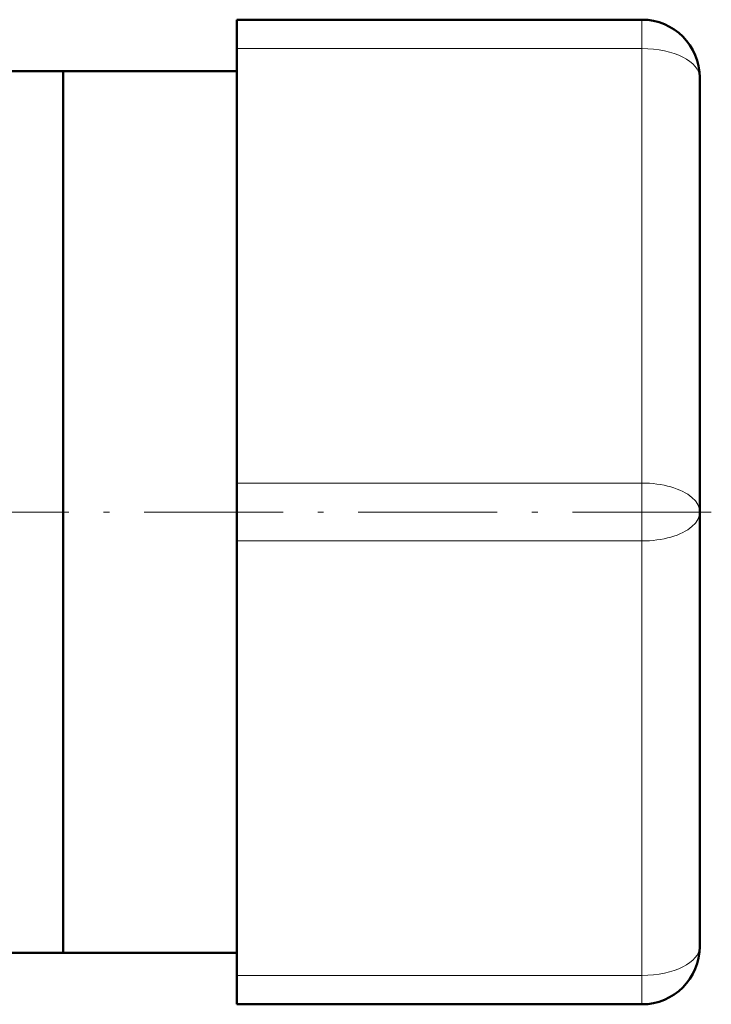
# Model space of a CAD drawing. Extents: x -1438 to 1837, y -1650 to 612.
# Tile 11 of 89: x 413 to 473, y -1650 to -1565. Entities that reach past the tile are written whole.
import ezdxf

# ---------------------------------------------------------------- set-up
doc = ezdxf.new("R2010")
doc.units = 0
doc.linetypes.add('DASHDOT', pattern=[18.5, 12, -3, 0.5, -3])

msp = doc.modelspace()

# ---------------------------------------------------------------- linework, layer by layer
at = {"color": 7, "lineweight": 50}
for p, q in [((431.791, -1567.801), (431.791, -1565.301)), ((431.791, -1565.301), (466.791, -1565.301)), ((431.791, -1567.801), (431.791, -1605.301)), ((416.791, -1569.751), (320.941, -1569.751)), ((416.791, -1626.043), (416.791, -1569.751)), ((416.791, -1569.751), (431.791, -1569.751)), ((416.791, -1569.751), (416.791, -1645.851)), ((471.791, -1607.801), (471.791, -1570.301)), ((431.791, -1610.301), (431.791, -1605.301)), ((471.791, -1607.801), (471.791, -1645.301)), ((431.791, -1610.301), (431.791, -1647.801)), ((416.791, -1645.851), (416.791, -1626.043)), ((416.791, -1645.851), (-143.209, -1645.851)), ((416.791, -1645.851), (431.791, -1645.851)), ((431.791, -1650.301), (431.791, -1647.801)), ((431.791, -1650.301), (466.791, -1650.301))]:
    msp.add_line(p, q, dxfattribs=at)
at = {"color": 7, "lineweight": 18}
for p, q in [((466.791, -1567.801), (466.791, -1565.301)), ((431.791, -1567.801), (466.791, -1567.801)), ((466.791, -1605.301), (466.791, -1567.801)), ((431.791, -1605.301), (466.791, -1605.301)), ((466.791, -1610.301), (466.791, -1605.301)), ((431.791, -1610.301), (466.791, -1610.301)), ((466.791, -1610.301), (466.791, -1647.801)), ((431.791, -1647.801), (466.791, -1647.801)), ((466.791, -1650.301), (466.791, -1647.801))]:
    msp.add_line(p, q, dxfattribs=at)
at = {"color": 7, "linetype": 'DASHDOT', "lineweight": 18}
msp.add_line((472.791, -1607.801), (-199.209, -1607.801), dxfattribs=at)
at = {"color": 7, "lineweight": 50}
for centre, start, end in [((466.791, -1570.301), 0, 90), ((466.791, -1645.301), 270, 360)]:
    msp.add_arc(centre, 5, start, end, dxfattribs=at)
at = {"color": 7, "lineweight": 18}
for centre, start_param, end_param in [((466.791, -1570.301), 0, 1.570796), ((466.791, -1607.801), 4.712389, 7.853982), ((466.791, -1645.301), 4.712389, 6.283185)]:
    msp.add_ellipse(centre, major_axis=(5, 0), ratio=0.5, start_param=start_param, end_param=end_param, dxfattribs=at)

doc.saveas('drawing.dxf')
